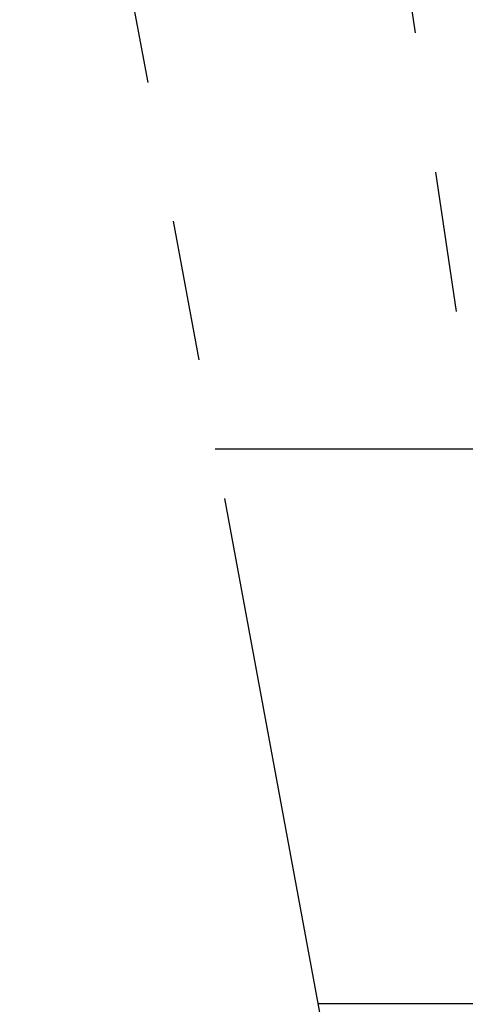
# Model space of a CAD drawing. Header units: millimetres. Extents: x 0 to 163, y 0 to 120.
# Tile 22 of 29: x 55.22 to 59.23, y 104.71 to 113.58. Entities that reach past the tile are written whole.
import ezdxf

# ---------------------------------------------------------------- set-up
doc = ezdxf.new("R2010")
doc.units = ezdxf.units.MM
doc.header["$LTSCALE"] = 0.5
doc.linetypes.add('CENTERX2', pattern=[20.32, 12.7, -2.54, 2.54, -2.54])

msp = doc.modelspace()

# ---------------------------------------------------------------- linework, layer by layer
at = {"color": 7, "linetype": 'CENTERX2'}
for p in [(57.856, 119.7495), (57.856, 119.7495), (57.856, 119.7495), (57.856, 119.7495), (57.856, 119.7495), (57.856, 119.7495), (57.856, 119.7495), (57.856, 119.7495), (57.856, 119.7495), (57.856, 119.7495), (57.856, 119.7495), (57.856, 119.7495), (55.2213, 119.2622)]:
    msp.add_line(p, (68.5969, 46.7722), dxfattribs=at)
at = {"color": 7, "linetype": 'Continuous'}
for p, q in [((56.9826, 109.7164), (158.8706, 109.7164)), ((57.9052, 104.7164), (156.3563, 104.7164))]:
    msp.add_line(p, q, dxfattribs=at)

doc.saveas('drawing.dxf')
